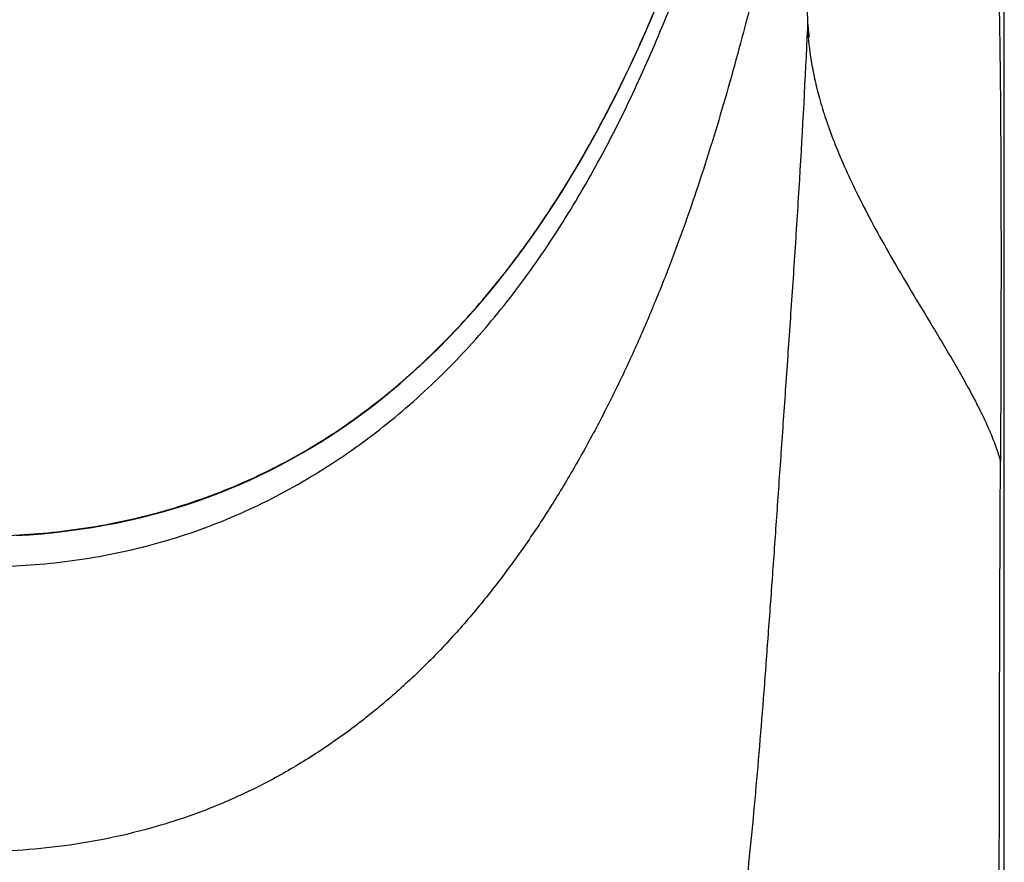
# Model space of a CAD drawing. Header units: millimetres. Extents: x -139 to 522, y -59 to 433.
# Tile 21 of 40: x 21 to 45, y 334 to 354. Entities that reach past the tile are written whole.
import ezdxf

# ---------------------------------------------------------------- set-up
doc = ezdxf.new("R2010")
doc.units = ezdxf.units.MM
doc.header["$LTSCALE"] = 23.1
doc.layers.get('0').update_dxf_attribs({"linetype": 'CONTINUOUS'})

msp = doc.modelspace()

# ---------------------------------------------------------------- linework, layer by layer
at = {"color": 7, "linetype": 'CONTINUOUS'}
for p, q in [((44.919, 222.27), (44.919, 379.47)), ((40.239, 354.228), (40.238, 354.237)), ((40.241, 354.188), (40.24, 354.207)), ((40.242, 354.164), (40.241, 354.188)), ((40.244, 354.137), (40.242, 354.164)), ((40.247, 354.109), (40.244, 354.137)), ((40.249, 354.082), (40.247, 354.109)), ((40.252, 354.056), (40.249, 354.082)), ((40.255, 354.029), (40.252, 354.056)), ((40.258, 354.004), (40.255, 354.029)), ((40.26, 353.981), (40.258, 354.004)), ((40.263, 353.958), (40.26, 353.981)), ((40.266, 353.936), (40.263, 353.958)), ((40.269, 353.917), (40.266, 353.936)), ((40.272, 353.899), (40.269, 353.917)), ((40.274, 353.884), (40.272, 353.899)), ((40.277, 353.871), (40.274, 353.884)), ((40.278, 353.862), (40.277, 353.871)), ((40.279, 353.855), (40.278, 353.862)), ((40.28, 353.853), (40.279, 353.855))]:
    msp.add_line(p, q, dxfattribs=at)
at = {"color": 9, "linetype": 'CONTINUOUS'}
for p, q in [((39.978, 360.088), (40.229, 354.26)), ((40.229, 354.26), (40.229, 354.26)), ((40.229, 354.26), (40.23, 354.236)), ((40.23, 354.236), (40.237, 354.063))]:
    msp.add_line(p, q, dxfattribs=at)
at = {"color": 7, "linetype": 'CONTINUOUS'}
for points in [[(21.375, 341.97), (21.689, 341.99), (21.998, 342.014), (22.302, 342.044), (22.603, 342.08), (22.899, 342.12), (23.191, 342.165), (23.479, 342.215), (23.764, 342.27), (24.045, 342.33), (24.323, 342.394), (24.597, 342.463), (24.869, 342.537), (25.137, 342.615), (25.403, 342.698), (25.666, 342.786), (25.926, 342.878), (26.184, 342.975), (26.439, 343.077), (26.692, 343.183), (26.943, 343.294), (27.192, 343.41), (27.439, 343.531), (27.685, 343.657), (27.929, 343.788), (28.172, 343.924), (28.414, 344.066), (28.654, 344.213), (28.892, 344.365), (29.13, 344.524), (29.366, 344.687), (29.601, 344.857), (29.834, 345.032), (30.067, 345.213), (30.298, 345.401), (30.529, 345.595), (30.759, 345.796), (30.988, 346.004), (31.216, 346.219), (31.444, 346.442), (31.672, 346.672), (31.899, 346.91), (32.125, 347.157), (32.352, 347.413), (32.578, 347.677), (32.804, 347.951), (33.03, 348.235), (33.255, 348.528), (33.479, 348.832), (33.703, 349.145), (33.926, 349.469), (34.147, 349.803), (34.367, 350.147), (34.587, 350.503), (34.804, 350.869), (35.021, 351.247), (35.236, 351.637), (35.45, 352.04), (35.662, 352.455), (35.873, 352.883), (36.082, 353.326), (36.291, 353.783), (36.498, 354.257), (36.703, 354.746)], [(40.24, 354.207), (40.239, 354.221), (40.239, 354.228)], [(40.279, 353.855), (40.28, 353.854), (40.28, 353.853)]]:
    msp.add_lwpolyline(points, dxfattribs=at)
at = {"color": 9, "linetype": 'CONTINUOUS'}
msp.add_arc((38.117, 354.161), 2.122, 357.3592, 2.0561, dxfattribs=at)
for points, knots in [([(42.87, 366.697), (43.045, 366.377), (43.367, 365.7), (43.755, 364.615), (44.063, 363.441), (44.302, 362.182), (44.48, 360.842), (44.608, 359.431), (44.696, 357.959), (44.755, 356.44), (44.794, 354.888), (44.818, 353.313), (44.832, 351.725), (44.842, 349.598), (44.841, 347.468), (44.835, 345.604), (44.831, 344.539), (44.828, 344.007), (44.827, 343.741)], [0, 0, 0, 0, 0.047195, 0.096598, 0.148725, 0.203872, 0.262085, 0.323212, 0.386906, 0.452579, 0.519637, 0.587576, 0.656035, 0.724767, 0.86244, 0.931239, 0.965623, 1, 1, 1, 1]), ([(20.419, 341.222), (21.048, 341.222), (21.993, 341.272), (23.239, 341.446), (24.164, 341.632), (25.075, 341.876), (25.967, 342.179), (26.837, 342.539), (27.681, 342.954), (28.497, 343.419), (29.544, 344.101), (30.529, 344.871), (31.446, 345.716), (32.097, 346.385), (32.712, 347.086), (33.484, 348.058), (34.365, 349.334), (35.303, 350.939), (35.995, 352.323), (36.502, 353.451), (36.979, 354.591), (37.524, 356.036), (38.107, 357.794), (38.539, 359.275), (38.853, 360.468), (39, 361.067), (39.071, 361.367)], [0, 0, 0, 0, 0.063219, 0.094829, 0.126424, 0.157998, 0.189546, 0.221064, 0.252547, 0.283994, 0.315405, 0.37809, 0.409389, 0.440652, 0.471882, 0.503081, 0.565387, 0.627611, 0.68977, 0.720832, 0.751883, 0.813951, 0.875989, 0.938004, 0.969005, 1, 1, 1, 1]), ([(20.419, 341.958), (20.724, 341.958), (21.335, 341.973), (22.551, 342.066), (24.059, 342.308), (25.527, 342.728), (26.661, 343.171), (27.488, 343.556), (28.289, 343.992), (29.06, 344.476), (29.799, 345.005), (30.506, 345.575), (31.179, 346.182), (32.032, 347.037), (33.015, 348.181), (34.068, 349.649), (35.007, 351.189), (35.842, 352.786), (36.583, 354.425), (37.242, 356.098), (37.828, 357.797), (38.348, 359.516), (38.656, 360.672), (38.801, 361.253)], [0, 0, 0, 0, 0.031611, 0.063217, 0.126376, 0.189459, 0.220977, 0.252464, 0.283917, 0.315334, 0.346714, 0.378056, 0.409362, 0.440634, 0.503065, 0.565391, 0.62763, 0.689798, 0.751911, 0.813979, 0.876012, 0.938017, 1, 1, 1, 1]), ([(39.978, 360.088), (39.869, 359.37), (39.623, 357.939), (39.172, 355.807), (38.733, 354.046), (38.347, 352.647), (37.936, 351.255), (37.487, 349.873), (36.988, 348.508), (36.586, 347.494), (36.155, 346.491), (35.694, 345.501), (35.198, 344.526), (34.669, 343.568), (34.102, 342.629), (33.494, 341.714), (32.953, 340.974), (32.498, 340.398), (32.026, 339.833), (31.53, 339.288), (31.01, 338.766), (30.606, 338.387), (30.19, 338.02), (29.761, 337.667), (29.32, 337.328), (28.716, 336.897), (27.931, 336.397), (27.109, 335.96), (26.431, 335.65), (25.741, 335.366), (24.855, 335.064), (23.768, 334.785), (22.662, 334.586), (21.543, 334.466), (20.794, 334.439), (20.419, 334.439)], [0, 0, 0, 0, 0.06184, 0.123643, 0.18543, 0.216324, 0.247222, 0.309039, 0.339969, 0.370918, 0.401891, 0.432891, 0.463924, 0.494994, 0.526106, 0.557267, 0.588483, 0.604115, 0.619763, 0.65111, 0.666812, 0.682533, 0.698273, 0.71403, 0.729805, 0.745598, 0.777229, 0.808924, 0.824797, 0.840684, 0.872489, 0.904333, 0.936207, 0.968099, 1, 1, 1, 1]), ([(20.419, 310.242), (20.626, 310.242), (21.041, 310.252), (21.561, 310.289), (21.98, 310.335), (22.298, 310.378), (22.614, 310.428), (22.924, 310.484), (23.224, 310.546), (23.516, 310.611), (23.803, 310.681), (24.181, 310.778), (24.65, 310.909), (25.214, 311.08), (25.787, 311.263), (26.37, 311.462), (26.957, 311.674), (27.538, 311.898), (28.102, 312.13), (28.555, 312.331), (28.904, 312.494), (29.156, 312.616), (29.402, 312.741), (29.728, 312.914), (30.13, 313.143), (30.599, 313.437), (31.047, 313.747), (31.47, 314.068), (31.805, 314.345), (32.061, 314.572), (32.249, 314.747), (32.434, 314.928), (32.681, 315.182), (32.984, 315.519), (33.335, 315.948), (33.79, 316.556), (34.323, 317.358), (34.911, 318.361), (35.46, 319.402), (35.969, 320.488), (36.353, 321.436), (36.639, 322.227), (36.843, 322.846), (37.036, 323.487), (37.218, 324.156), (37.392, 324.861), (37.56, 325.606), (37.724, 326.395), (37.94, 327.533), (38.197, 329.069), (38.48, 331.053), (38.694, 332.824), (38.855, 334.337), (38.972, 335.544), (39.082, 336.799), (39.187, 338.103), (39.288, 339.459), (39.39, 340.869), (39.494, 342.336), (39.601, 343.861), (39.711, 345.439), (39.825, 347.067), (39.938, 348.744), (40.086, 351.081), (40.182, 352.859), (40.237, 354.063)], [0, 0, 0, 0, 0.011524, 0.023174, 0.029087, 0.035074, 0.04107, 0.046958, 0.052646, 0.058182, 0.063653, 0.069114, 0.079971, 0.090837, 0.102024, 0.113523, 0.125204, 0.136877, 0.148269, 0.159244, 0.164558, 0.169755, 0.17487, 0.179975, 0.190341, 0.200703, 0.210857, 0.220742, 0.230346, 0.235094, 0.239851, 0.244659, 0.249558, 0.259618, 0.269955, 0.280499, 0.301964, 0.323658, 0.345426, 0.367594, 0.390602, 0.402467, 0.41457, 0.426989, 0.439827, 0.453265, 0.467478, 0.482477, 0.498244, 0.532155, 0.569389, 0.610082, 0.631759, 0.65432, 0.677754, 0.702084, 0.727349, 0.753625, 0.781, 0.80947, 0.838934, 0.86931, 0.900581, 0.932748, 1, 1, 1, 1]), ([(40.237, 354.063), (40.248, 353.801), (40.292, 353.394), (40.399, 352.837), (40.515, 352.373), (40.669, 351.874), (40.866, 351.336), (41.11, 350.752), (41.407, 350.118), (41.762, 349.429), (42.177, 348.683), (42.647, 347.881), (43.159, 347.034), (43.596, 346.306), (43.936, 345.716), (44.173, 345.283), (44.387, 344.865), (44.571, 344.468), (44.719, 344.097), (44.796, 343.856), (44.827, 343.741)], [0, 0, 0, 0, 0.069013, 0.107502, 0.149265, 0.194881, 0.244976, 0.30026, 0.361466, 0.429319, 0.504277, 0.586267, 0.674139, 0.764883, 0.80981, 0.853414, 0.894878, 0.933448, 0.968575, 1, 1, 1, 1]), ([(20.419, 267.001), (20.925, 267.001), (21.934, 267.03), (23.19, 267.14), (24.185, 267.271), (24.924, 267.389), (25.655, 267.527), (26.615, 267.735), (27.792, 268.037), (29.166, 268.465), (30.493, 268.95), (31.77, 269.485), (32.993, 270.067), (34.16, 270.692), (35.268, 271.356), (36.316, 272.061), (37.301, 272.803), (38.223, 273.584), (39.078, 274.405), (39.866, 275.269), (40.467, 276.024), (40.912, 276.65), (41.335, 277.291), (41.821, 278.124), (42.338, 279.172), (42.789, 280.271), (43.176, 281.423), (43.503, 282.627), (43.774, 283.885), (43.993, 285.194), (44.169, 286.548), (44.309, 287.938), (44.42, 289.359), (44.507, 290.805), (44.576, 292.269), (44.629, 293.748), (44.671, 295.238), (44.703, 296.736), (44.736, 298.744), (44.764, 301.263), (44.783, 304.291), (44.793, 307.324), (44.798, 310.359), (44.8, 313.394), (44.801, 316.429), (44.8, 320.476), (44.796, 325.535), (44.796, 331.605), (44.804, 337.674), (44.818, 341.719), (44.827, 343.741)], [0, 0, 0, 0, 0.01663, 0.033197, 0.041439, 0.049644, 0.057804, 0.065915, 0.081962, 0.097749, 0.113246, 0.128427, 0.143277, 0.157785, 0.17195, 0.18578, 0.199292, 0.212514, 0.22549, 0.238273, 0.250926, 0.25723, 0.263533, 0.276178, 0.288946, 0.301934, 0.315223, 0.328886, 0.342983, 0.357543, 0.372526, 0.387873, 0.403519, 0.419412, 0.4355, 0.451739, 0.468094, 0.484534, 0.501038, 0.534171, 0.567397, 0.600662, 0.63394, 0.667222, 0.700506, 0.73379, 0.800357, 0.866924, 0.933484, 1, 1, 1, 1])]:
    msp.add_open_spline(points, degree=3, knots=knots, dxfattribs=at)

doc.saveas('drawing.dxf')
